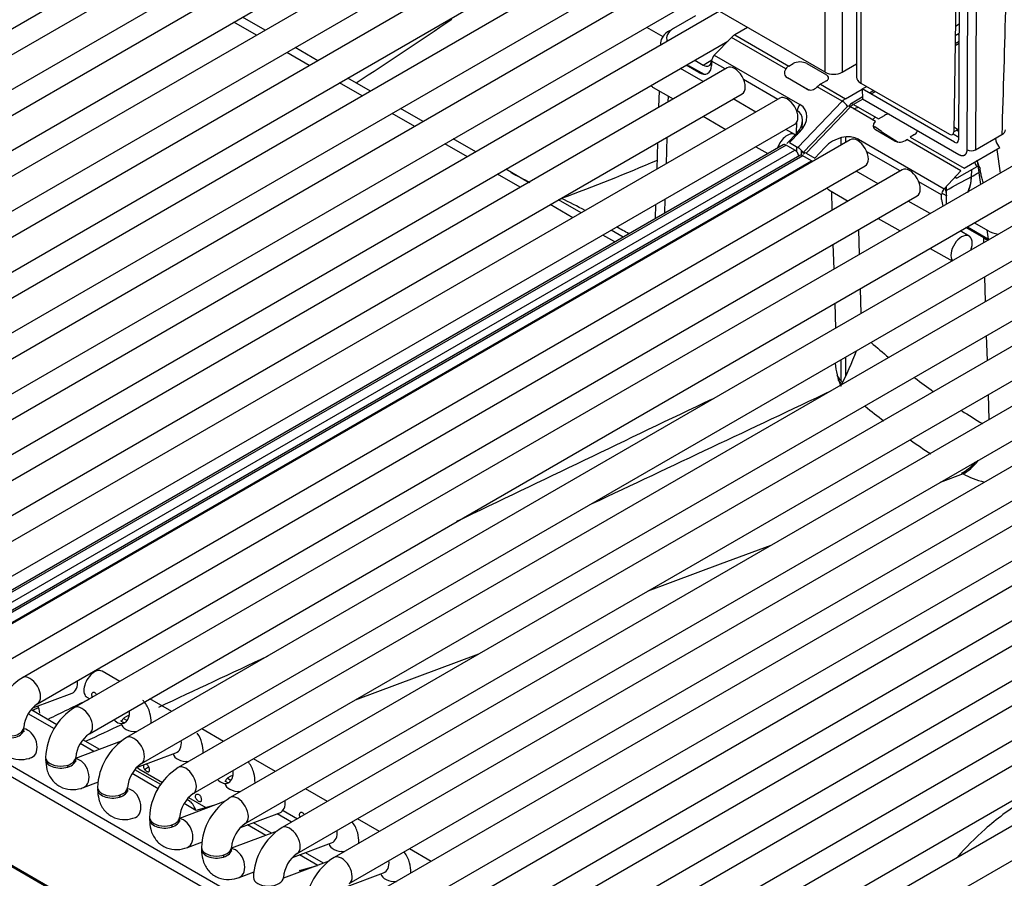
# Model space of a CAD drawing. Header units: millimetres. Extents: x 0 to 287, y 0 to 200.
# Tile 44 of 57: x 204 to 213, y 103 to 110. Entities that reach past the tile are written whole.
import ezdxf

# ---------------------------------------------------------------- set-up
doc = ezdxf.new("R2010")
doc.units = ezdxf.units.MM
doc.layers.add('130.190_BW4C_CTM', color=7, linetype='Continuous')
doc.layers.add('Défaut', color=7, linetype='Continuous')

# ---------------------------------------------------------------- blocks, each defined once
blk = doc.blocks.new('SE3')
at = {"layer": '130.190_BW4C_CTM', "color": 7, "linetype": 'Continuous'}
for p, q in [((211.101, 109.7069), (211.101, 117.2477)), ((211.2424, 117.1883), (211.2424, 109.7069)), ((211.3624, 117.137), (211.3624, 109.6663)), ((211.3976, 117.0914), (211.3976, 109.6173)), ((211.101, 109.7069), (199.4055, 116.4594)), ((199.5841, 107.327), (207.4037, 111.8416)), ((207.5921, 111.7328), (199.8976, 107.2904)), ((200.0226, 107.0739), (207.8421, 111.5885)), ((208.0305, 111.4797), (200.336, 107.0373)), ((200.461, 106.8208), (208.2805, 111.3354)), ((212.2041, 111.3559), (212.1714, 109.2107)), ((212.22, 111.2835), (212.2118, 109.1444)), ((208.4689, 111.2266), (200.7744, 106.7842)), ((212.2824, 109.0621), (212.2908, 111.2407)), ((212.3615, 111.2405), (212.3531, 109.0619)), ((200.8994, 106.5677), (208.7189, 111.0822)), ((208.9073, 110.9735), (201.2128, 106.5311)), ((201.3378, 106.3146), (209.1573, 110.8291)), ((209.3457, 110.7203), (201.6512, 106.2779)), ((201.7762, 106.0614), (209.5957, 110.576)), ((209.7841, 110.4672), (202.0896, 106.0248)), ((202.2146, 105.8083), (210.0341, 110.3229)), ((210.2225, 110.2141), (202.528, 105.7717)), ((206.3712, 110.0155), (206.1828, 110.1243)), ((206.4414, 110.056), (206.253, 110.1648)), ((210.0237, 110.1769), (209.8407, 110.0712)), ((212.2155, 110.1059), (212.1848, 110.0881)), ((209.6156, 110.0813), (209.75, 110.0037)), ((209.8051, 110.0433), (209.8053, 110.0522)), ((210.4559, 110.0794), (210.3494, 110.0179)), ((210.3494, 110.0179), (210.7989, 109.7584)), ((212.1836, 110.014), (212.2152, 110.0323)), ((212.2152, 110.0167), (212.202, 110.0246)), ((202.653, 105.5552), (210.2927, 109.966)), ((209.7322, 109.9523), (209.7315, 109.9306)), ((210.3228, 109.9967), (210.1789, 109.8497)), ((210.7737, 109.7364), (210.3228, 109.9967)), ((212.2149, 109.9463), (212.1823, 109.9275)), ((212.215, 109.9633), (212.1826, 109.9446)), ((206.8096, 109.7624), (206.6212, 109.8712)), ((206.8798, 109.8029), (206.6914, 109.9117)), ((210.0164, 109.8064), (210.085, 109.7668)), ((210.085, 109.7668), (210.1577, 109.8088)), ((210.135, 109.7619), (210.156, 109.774)), ((210.1519, 109.7716), (210.1559, 109.7694)), ((210.1568, 109.7991), (210.1556, 109.7626)), ((210.1572, 109.8057), (210.1557, 109.8048)), ((210.2686, 109.7345), (210.1568, 109.7991)), ((210.1789, 109.8497), (210.8915, 109.4383)), ((210.7989, 109.7584), (210.8346, 109.779)), ((210.9478, 109.779), (211.1117, 109.6843)), ((211.2424, 109.7069), (211.3624, 109.7762)), ((210.285, 109.744), (202.9664, 105.5186)), ((210.0858, 109.629), (209.8974, 109.7378)), ((210.0496, 109.7056), (209.9457, 109.7656)), ((209.9634, 109.7554), (209.9637, 109.7638)), ((209.9637, 109.7638), (210.094, 109.6912)), ((213.9768, 109.6864), (204.8552, 104.42)), ((207.248, 109.5093), (207.0596, 109.6181)), ((207.3182, 109.5498), (207.1298, 109.6586)), ((210.707, 109.4814), (210.4229, 109.6455)), ((210.9498, 109.5655), (210.7866, 109.6592)), ((210.8591, 109.6176), (210.9667, 109.5598)), ((211.1118, 109.6353), (211.0619, 109.6065)), ((211.0619, 109.6065), (211.2698, 109.4865)), ((211.3976, 109.6173), (212.136, 109.191)), ((203.0914, 105.3021), (210.41, 109.5274)), ((209.6698, 109.5805), (209.8358, 109.4846)), ((209.7198, 109.5516), (209.7156, 109.4152)), ((211.0352, 109.5854), (211.0331, 109.5832)), ((211.2434, 109.4652), (211.0352, 109.5854)), ((211.2698, 109.4865), (211.4084, 109.5665)), ((212.1769, 109.1249), (211.4083, 109.5687)), ((211.4083, 109.5687), (211.4105, 109.4863)), ((211.4103, 109.5676), (211.4471, 109.5888)), ((211.5067, 109.5543), (211.4699, 109.5331)), ((211.5213, 109.5459), (211.4846, 109.5247)), ((210.7234, 109.4908), (203.4048, 105.2655)), ((204.9802, 104.2035), (214.1018, 109.4699)), ((209.795, 109.5083), (209.7935, 109.4602)), ((210.5242, 109.3759), (210.3358, 109.4846)), ((210.8751, 109.0808), (211.2434, 109.4652)), ((211.4102, 109.4986), (211.3121, 109.442)), ((211.4143, 109.4841), (211.3371, 109.4395)), ((211.4105, 109.4863), (212.2126, 109.0232)), ((214.4089, 109.437), (205.2872, 104.1706)), ((207.6865, 109.2562), (207.498, 109.3649)), ((207.7566, 109.2967), (207.5682, 109.4055)), ((210.8694, 109.3877), (210.8613, 109.3924)), ((210.8688, 109.37), (210.8694, 109.3877)), ((211.2877, 109.4227), (210.9194, 109.0382)), ((211.3106, 109.4183), (210.9423, 109.0338)), ((211.3052, 109.4211), (211.3371, 109.4395)), ((211.5187, 109.2981), (211.3106, 109.4183)), ((211.3371, 109.4395), (211.5451, 109.3194)), ((210.0858, 109.3403), (210.2742, 109.2315)), ((210.8635, 109.1977), (210.8665, 109.2942)), ((210.9105, 109.2344), (210.9127, 109.306)), ((211.5166, 109.2959), (211.5187, 109.2981)), ((211.5222, 109.3327), (211.5195, 109.3311)), ((211.5451, 109.3194), (211.595, 109.3482)), ((203.5298, 105.049), (210.8484, 109.2743)), ((205.4122, 103.954), (214.5339, 109.2204)), ((210.8484, 109.1887), (210.7742, 109.2315)), ((210.7813, 109.1137), (210.8675, 109.2017)), ((210.8896, 109.2101), (210.8034, 109.1221)), ((210.8675, 109.2017), (210.867, 109.1871)), ((211.5686, 109.2128), (211.5136, 109.2519)), ((211.6813, 109.1345), (211.5188, 109.2289)), ((211.5733, 109.2097), (211.7085, 109.1261)), ((212.2067, 109.2318), (212.1714, 109.2114)), ((212.172, 109.2519), (212.2067, 109.2318)), ((212.194, 109.2245), (212.2121, 109.214)), ((211.3096, 109.1442), (203.9911, 104.9189)), ((214.8409, 109.1875), (205.7192, 103.9211)), ((208.195, 109.0436), (208.0066, 109.1523)), ((209.7065, 109.1213), (209.6997, 108.8998)), ((209.7844, 109.1663), (209.7775, 108.9448)), ((210.8034, 109.1221), (210.8751, 109.0808)), ((211.2318, 109.1616), (211.2318, 109.0993)), ((211.2738, 109.1236), (211.2738, 109.169)), ((211.3786, 109.1489), (212.0912, 108.7375)), ((212.2311, 108.8868), (211.7802, 109.1471)), ((211.8438, 109.1882), (211.808, 109.1676)), ((211.808, 109.1676), (212.2575, 108.9081)), ((212.2119, 109.1653), (212.1654, 109.1922)), ((212.3531, 109.0619), (212.5712, 109.1878)), ((212.517, 109.1565), (212.52, 109.1351)), ((210.7516, 109.1035), (203.7832, 105.0803)), ((210.7766, 109.101), (203.8082, 105.0778)), ((203.8801, 105.0363), (210.8486, 109.0595)), ((208.1249, 109.003), (207.9365, 109.1118)), ((210.5242, 109.0872), (210.6238, 109.0297)), ((210.8486, 109.0595), (210.7766, 109.101)), ((210.8639, 109.0872), (210.8627, 109.0479)), ((210.9038, 109.0171), (210.905, 109.0563)), ((210.9202, 109.024), (210.9336, 109.0381)), ((210.9423, 109.0338), (211.014, 108.9925)), ((211.014, 108.9925), (211.0977, 109.0818)), ((211.7253, 108.8854), (211.4475, 109.0458)), ((212.2575, 108.9081), (212.555, 109.0798)), ((212.53, 109.0654), (212.5583, 108.8674)), ((210.8908, 109.0151), (203.9224, 104.9918)), ((210.9158, 109.0126), (203.9474, 104.9894)), ((204.0193, 104.9478), (210.9877, 108.9711)), ((205.8442, 103.7046), (214.9659, 108.971)), ((210.9877, 108.9711), (210.9158, 109.0126)), ((212.3648, 108.97), (212.393, 108.772)), ((204.1161, 104.7024), (211.4346, 108.9277)), ((211.7417, 108.8948), (204.4231, 104.6694)), ((215.273, 108.9381), (206.1513, 103.6717)), ((208.6334, 108.7905), (208.445, 108.8992)), ((211.5425, 108.7798), (211.3605, 108.8849)), ((211.3628, 108.8863), (211.3629, 108.8835)), ((212.0912, 108.7375), (212.2311, 108.8868)), ((212.3624, 108.9209), (212.1958, 108.8248)), ((212.3175, 108.895), (212.3157, 108.8378)), ((212.3906, 108.9015), (212.3901, 108.9054)), ((208.5633, 108.7499), (208.3749, 108.8587)), ((212.0691, 108.6869), (211.8796, 108.7963)), ((212.1814, 108.8337), (212.1958, 108.8248)), ((206.2763, 103.4552), (215.398, 108.7216)), ((211.1329, 108.7277), (211.2925, 108.6355)), ((211.1604, 108.5592), (211.1557, 108.7145)), ((212.1012, 108.7481), (212.1014, 108.7416)), ((212.1075, 108.7548), (212.1075, 108.6938)), ((204.5481, 104.4529), (211.8667, 108.6783)), ((215.705, 108.6886), (206.5833, 103.4222)), ((209.0719, 108.5373), (208.8834, 108.6461)), ((209.7685, 108.6508), (209.7648, 108.5338)), ((211.9746, 108.5304), (211.7925, 108.6355)), ((212.0702, 108.6491), (212.0691, 108.6869)), ((212.1113, 108.6783), (212.0706, 108.6994)), ((212.1075, 108.6803), (212.1075, 108.6071)), ((209.0017, 108.4968), (208.8133, 108.6056)), ((209.6906, 108.6059), (209.687, 108.4888)), ((206.7083, 103.2057), (215.83, 108.4721)), ((211.5425, 108.4912), (211.7246, 108.3861)), ((216.137, 108.4392), (207.0154, 103.1728)), ((209.4214, 108.3355), (209.3219, 108.393)), ((211.3774, 108.3958), (211.3836, 108.1892)), ((212.2987, 108.3433), (212.2246, 108.3861)), ((212.4205, 108.3287), (212.2728, 108.4139)), ((212.2855, 108.4212), (212.4644, 108.3143)), ((212.3435, 108.4547), (212.4558, 108.3899)), ((212.4469, 108.3951), (212.4579, 108.3182)), ((209.3512, 108.295), (209.2517, 108.3525)), ((212.4217, 108.2896), (212.4205, 108.3287)), ((207.1404, 102.9563), (216.262, 108.2227)), ((211.1749, 108.0687), (211.1688, 108.2754)), ((211.9746, 108.2417), (212.1566, 108.1366)), ((216.5691, 108.1898), (207.4474, 102.9234)), ((207.5724, 102.7068), (216.6941, 107.9733)), ((212.4363, 107.7992), (212.4301, 108.0058)), ((217.0011, 107.9403), (207.8795, 102.6739)), ((211.392, 107.9054), (211.3981, 107.6987)), ((208.0045, 102.4574), (217.1261, 107.7238)), ((211.1895, 107.5783), (211.1834, 107.7849)), ((217.4332, 107.6909), (208.3115, 102.4245)), ((212.4509, 107.3088), (212.4447, 107.5154)), ((208.4365, 102.208), (217.5582, 107.4744)), ((217.8652, 107.4414), (208.7435, 102.175)), ((211.2318, 107.314), (211.2318, 107.1474)), ((211.2738, 107.1827), (211.2738, 107.3383)), ((208.8685, 101.9585), (217.9902, 107.2249)), ((218.2973, 107.192), (209.1756, 101.9256)), ((212.4655, 106.8183), (212.4594, 107.025)), ((209.3006, 101.7091), (218.4223, 106.9755)), ((218.7293, 106.9426), (209.6076, 101.6762)), ((209.7326, 101.4596), (218.8543, 106.7261)), ((212.2485, 106.3653), (212.0582, 106.2945)), ((210.6503, 105.7703), (210.2286, 105.6133)), ((210.2286, 105.6133), (209.625, 105.3886)), ((208.217, 104.8643), (207.1918, 104.4826)), ((205.2323, 104.6377), (205.0848, 104.7229)), ((204.5087, 104.4195), (204.8351, 104.5416)), ((204.9598, 104.5064), (204.9823, 104.4934)), ((205.6644, 104.3883), (205.4823, 104.4934)), ((204.6884, 104.2441), (204.4707, 104.3698)), ((204.7096, 104.2783), (204.5013, 104.3986)), ((204.5671, 104.3753), (204.5673, 104.3741)), ((205.2637, 104.331), (205.2945, 104.3132)), ((203.7911, 104.2492), (212.7266, 99.0904)), ((206.0964, 104.1389), (205.9144, 104.244)), ((212.6821, 99.0231), (203.7467, 104.182)), ((205.2449, 104.1398), (204.8652, 103.9978)), ((205.0168, 104.0545), (204.9028, 104.1204)), ((205.0656, 104.0728), (204.9261, 104.1533)), ((205.3728, 103.9207), (205.6992, 104.0427)), ((205.6776, 104.0336), (205.6766, 104.0342)), ((205.7959, 103.9654), (205.7852, 103.9715)), ((206.5284, 103.8894), (206.3464, 103.9945)), ((205.5737, 103.7794), (205.3582, 103.9038)), ((205.3919, 103.91), (205.5882, 103.7966)), ((204.9307, 103.7554), (205.0555, 103.8021)), ((205.5525, 103.7453), (205.3348, 103.8709)), ((206.1097, 103.7842), (206.0994, 103.7901)), ((206.1278, 103.8321), (206.1586, 103.8143)), ((206.2279, 103.7159), (206.2172, 103.7221)), ((206.9605, 103.64), (206.7784, 103.7451)), ((206.109, 103.6409), (205.7293, 103.499)), ((205.8181, 103.6383), (205.7902, 103.6544)), ((205.805, 103.6714), (205.9495, 103.588)), ((205.8644, 103.5652), (205.7669, 103.6215)), ((206.013, 103.605), (205.8644, 103.5652)), ((206.2369, 103.4218), (206.5633, 103.5438)), ((206.5907, 103.5648), (206.7105, 103.4957)), ((226.1511, 90.5106), (203.5944, 103.5337)), ((203.5955, 103.5242), (226.1522, 90.5011)), ((206.4961, 103.3746), (206.3446, 103.4621)), ((206.66, 103.4665), (206.5407, 103.5353)), ((207.3925, 103.3905), (207.2105, 103.4957)), ((206.5411, 103.3915), (206.1613, 103.2495)), ((206.4473, 103.3564), (206.2958, 103.4438)), ((205.7948, 103.2566), (205.9195, 103.3032)), ((206.6689, 103.1724), (206.9954, 103.2944)), ((206.9737, 103.2853), (206.9727, 103.2859)), ((207.092, 103.217), (207.0813, 103.2232)), ((207.8246, 103.1411), (207.6425, 103.2462)), ((206.9731, 103.142), (206.5933, 103.0001)), ((206.8793, 103.107), (206.7279, 103.1944)), ((206.9281, 103.1252), (206.7767, 103.2126)), ((206.2269, 103.0071), (206.3516, 103.0537)), ((206.7284, 103.0663), (206.8777, 103.1064)), ((206.745, 103.0568), (206.7284, 103.0663)), ((206.8135, 103.0892), (206.8207, 103.085)), ((206.8475, 103.0983), (206.8509, 103.0963)), ((207.101, 102.9229), (207.4274, 103.0449)), ((207.4058, 103.0359), (207.4048, 103.0365))]:
    blk.add_line(p, q, dxfattribs=at)
for centre, radius, start, end in [((188.2863, 138.8892), 34.8483, 302.86691, 304.44154), ((210.8327, 109.6934), 0.073, 127.28807, 143.90425), ((202.6856, 125.4467), 17.9048, 290.33499, 293.08613), ((224.7155, 140.2365), 35.3144, 242.64196, 242.92985), ((212.0618, 108.8272), 0.2548, 332.02423, 2.28643), ((199.2506, 89.6177), 21.3491, 62.51011, 63.10583), ((199.2506, 89.6177), 21.3491, 61.40397, 61.7181), ((215.7845, 112.3885), 6.5426, 228.90102, 230.59788), ((208.2082, 108.6166), 3.3843, 333.28541, 338.74147), ((211.95, 107.3743), 0.771, 186.54498, 201.2282), ((212.4443, 108.0675), 1.5277, 215.38966, 217.80933), ((212.3841, 108.0213), 1.465, 216.50253, 218.13094), ((215.7845, 112.3885), 6.5426, 232.98908, 234.6976), ((541.0515, -586.3215), 768.222, 115.513325, 115.6893046), ((-348.0931, 1288.2231), 1306.8692, 295.2397046, 295.3361283), ((215.7979, 112.3845), 6.9879, 231.34755, 232.97269), ((215.7845, 112.3885), 6.5426, 237.16951, 238.94969), ((215.7979, 112.3845), 6.9879, 235.18227, 236.88228), ((212.5297, 106.8727), 0.5801, 239.63298, 241.00222), ((-348.0931, 1288.2231), 1306.8692, 295.064991, 295.109042), ((204.6942, 104.2366), 0.5107, 122.06242, 177.93758), ((204.6994, 104.2336), 0.2664, 124.59963, 175.40037), ((541.0515, -586.3215), 768.222, 115.9435302, 115.9710526), ((324.6573, -132.1836), 265.3405, 116.914804, 116.923208), ((205.1263, 103.9872), 0.5107, 122.06242, 177.93758), ((205.1314, 103.9842), 0.2664, 124.59963, 175.40037), ((-348.0931, 1288.2231), 1306.8692, 295.0355613, 295.0500686), ((205.5583, 103.7377), 0.5107, 122.06242, 177.93758), ((205.5635, 103.7347), 0.2664, 124.59963, 175.40037), ((205.9904, 103.4883), 0.5107, 122.06242, 177.93758), ((205.9955, 103.4853), 0.2664, 124.59963, 175.40037), ((206.4224, 103.2389), 0.5107, 122.06242, 177.93758), ((206.4276, 103.2359), 0.2664, 124.59963, 175.40037), ((206.8544, 102.9894), 0.5107, 122.06242, 177.93758), ((206.8596, 102.9864), 0.2664, 124.59963, 175.40037), ((207.2865, 102.74), 0.5107, 122.06242, 177.93758)]:
    blk.add_arc(centre, radius, start, end, dxfattribs=at)
for centre, major_axis, ratio, start_param, end_param in [((212.916, 113.7856), (-0.8495, -28.0655), 0.007421, -1.485435, -1.406009), ((209.9822, 109.9487), (0.25, -0.0016), 0.581378, 2.360114, 3.127372), ((209.9822, 109.9895), (0.2001, -0.0001), 0.57735, 2.356804, 3.374217), ((210.3482, 109.9369), (0.0513, 0.0859), 0.567148, 0.793861, 1.177834), ((210.085, 109.8485), (-0.05, 0.0866), 0.577348, 2.356197, 3.891953), ((210.1921, 109.8195), (0.025, 0.0433), 0.577353, 1.169373, 2.356197), ((210.8912, 109.7463), (-0.08, 0), 0.57735, 3.927601, 5.498397), ((210.0496, 109.8281), (-0.075, 0.1299), 0.577348, 2.356197, 3.891953), ((210.3475, 109.6357), (-0.0625, 0.1083), 0.577348, 3.141593, 6.283185), ((210.8403, 109.7163), (0.0731, 0.037), 0.742489, 2.23152, 3.594761), ((210.8006, 109.6757), (0.0481, 0.0877), 0.591337, 0.772517, 0.92051), ((211.1717, 109.7478), (0.1, 0), 0.57735, 3.926991, 5.497787), ((211.0601, 109.5259), (0.0518, 0.0856), 0.56302, 0.797079, 1.181052), ((211.0693, 109.6599), (-0.06, 0), 0.57735, 2.356804, 3.927601), ((211.4824, 109.6663), (0.12, 0), 0.57735, 3.141593, 3.926991), ((209.7323, 109.6888), (-0.0625, -0.1083), 0.577353, 5.969271, 6.283185), ((210.9908, 109.6079), (0.0557, 0.027), 0.73161, 3.604661, 5.169062), ((210.7859, 109.3826), (-0.0625, 0.1083), 0.577348, 3.141593, 6.283185), ((211.2698, 109.4048), (0.05, 0.0866), 0.577353, 0.7854, 1.169373), ((211.2566, 109.435), (-0.0361, 0.0346), 0.319028, 4.042982, 5.367422), ((211.3371, 109.3987), (0.025, -0.0433), 0.57735, 2.356194, 3.840725), ((210.7613, 109.2616), (-0.133, -0.1049), 0.692198, 1.847431, 3.418227), ((210.9047, 109.4081), (0.025, 0.0433), 0.577353, 1.169373, 2.356197), ((210.7481, 109.2918), (-0.1882, -0.1013), 0.710293, 1.984294, 3.55509), ((211.3238, 109.3881), (0.0361, -0.0346), 0.319031, 2.225827, 3.141593), ((211.3108, 109.4583), (0.1, 0.0015), 0.567188, 4.958383, 5.489356), ((211.5593, 109.2716), (0.0548, 0.0278), 0.742475, 2.02605, 3.590451), ((211.5902, 109.2889), (0.1, -0.0015), 0.587337, 2.365231, 2.785296), ((211.6374, 109.3237), (-0.06, 0), 0.57735, 4.797388, 5.498401), ((210.7859, 109.0805), (-0.0625, -0.1083), 0.577353, 3.077468, 5.06499), ((211.5902, 109.2889), (0.1, -0.0015), 0.587337, 3.616554, 3.848761), ((211.6452, 109.2498), (-0.1, 0.0015), 0.587337, 0.707168, 0.776982), ((211.7872, 109.2209), (-0.08, 0), 0.57735, 2.356809, 3.180625), ((212.136, 109.2318), (-0.025, 0.0433), 0.57735, 2.356194, 3.909538), ((212.5005, 109.2301), (-0.1, 0.0029), 0.578001, 2.373102, 3.166522), ((211.2392, 109.0001), (-0.1833, -0.1056), 0.724967, 3.538851, 5.109647), ((211.3721, 109.036), (-0.0625, 0.1083), 0.57735, 3.141593, 6.283185), ((211.3919, 109.1187), (0.025, 0.0433), 0.57735, 1.169371, 1.43301), ((211.7363, 109.1908), (0.0743, 0.036), 0.731631, 3.600458, 4.963699), ((212.1765, 109.1655), (-0.0255, 0.043), 0.569744, 2.349819, 3.903162), ((212.8651, 109.177), (0.3522, 0.0021), 0.574873, 3.339672, 3.632117), ((210.7766, 109.0602), (0.025, -0.0433), 0.577348, 2.356197, 3.141593), ((210.8486, 109.0187), (0.025, -0.0433), 0.577348, 1.063929, 2.356197), ((210.8883, 109.0506), (0.0361, -0.0346), 0.319028, 0.901317, 2.225829), ((210.9555, 109.0036), (0.0361, -0.0346), 0.319031, 2.225827, 3.796623), ((212.3178, 109.0831), (0.05, -0.0002), 0.594844, 3.929355, 5.499923), ((210.9158, 108.9718), (0.025, -0.0433), 0.57735, 2.356194, 3.141593), ((210.9877, 108.9302), (-0.025, 0.0433), 0.57735, 5.22195, 5.497787), ((212.8665, 109.0206), (0.534, -0.0052), 0.583642, 3.359532, 3.483609), ((212.8661, 108.9963), (0.5042, -0.0091), 0.580803, 3.234998, 3.48807), ((211.8042, 108.7865), (-0.0625, 0.1083), 0.57735, 3.141593, 6.283185), ((215.1355, 162.8466), (-34.9659, -56.6086), 0.556852, 0.777223, 0.77855), ((215.4592, 169.4267), (-39.2324, -63.5162), 0.556852, 0.773641, 0.77759), ((211.1954, 108.8359), (-0.0625, -0.1083), 0.57735, 5.969276, 6.283185), ((212.1045, 108.7073), (-0.025, -0.0433), 0.57735, 4.310963, 5.497787), ((212.2667, 108.6559), (-0.1181, 0.1974), 0.587337, 0.811402, 1.125905), ((208.9029, 108.8332), (0.0913, 0.178), 0.66055, 3.743936, 3.833888), ((212.1762, 108.5921), (0.075, -0.1299), 0.57735, 3.962031, 4.391182), ((212.5973, 108.4715), (-0.2001, 0.0001), 0.57735, 0.786012, 1.301338), ((212.2362, 108.235), (-0.0625, -0.1083), 0.57735, 1.816602, 6.03738), ((212.5973, 108.4307), (0.25, 0.0014), 0.573294, 3.923902, 4.122908), ((212.2555, 106.6265), (-0.1506, -0.2594), 0.575746, 0.699814, 1.253468), ((212.267, 106.62), (-0.1441, -0.2631), 0.558799, 0.685243, 1.319156), ((212.6271, 106.5564), (0.5506, -0.0386), 0.523361, 3.99162, 4.37672), ((205.0223, 104.6147), (0.0625, 0.1083), 0.57735, 0, 3.141593), ((204.4856, 104.5612), (0.0625, -0.1083), 0.57735, 0.009871, 3.141298), ((204.7914, 104.6586), (-0.0438, 0.1171), 0.668835, 3.141593, 4.350833), ((204.2876, 104.1727), (-0.1891, -0.3526), 0.597134, -3.823533, -3.612782), ((204.9177, 104.3117), (0.0625, -0.1083), 0.57735, 0.009871, 3.141298), ((205.2234, 104.4092), (-0.0438, 0.1171), 0.668835, 2.155439, 4.350833), ((205.3695, 104.2925), (0.125, 0), 0.57735, 3.208271, 4.744529), ((205.3695, 104.2925), (0.125, 0), 0.57735, 2.052782, 2.965389), ((205.3695, 104.2925), (0.125, 0), 0.57735, 6.251045, 6.283185), ((204.3088, 104.2387), (0.125, 0), 0.57735, 3.028214, 6.283185), ((204.3088, 104.255), (0.125, 0), 0.57735, 3.141732, 6.274998), ((204.3088, 104.2387), (0.125, 0), 0.57735, 0, 0.113379), ((204.4549, 104.122), (-0.0438, 0.1171), 0.668835, 3.141564, 6.012973), ((205.3497, 104.0623), (0.0625, -0.1083), 0.57735, 0.009871, 3.141298), ((205.6555, 104.1598), (-0.0438, 0.1171), 0.668835, 3.141593, 4.350833), ((205.8015, 104.0431), (0.125, 0), 0.57735, 6.251045, 6.283185), ((204.7409, 103.9892), (0.125, 0), 0.57735, 3.028212, 6.283185), ((204.7409, 104.0056), (0.125, 0), 0.57735, 3.141732, 6.274998), ((204.7409, 103.9892), (0.125, 0), 0.57735, 0, 0.1188), ((204.887, 103.8725), (-0.0438, 0.1171), 0.668835, 3.141564, 6.012973), ((205.8015, 104.0431), (0.125, 0), 0.57735, 3.260392, 4.744529), ((204.887, 103.8725), (-0.0438, 0.1171), 0.668835, 0.703415, 0.873634), ((205.4544, 104.0182), (-0.0625, -0.1083), 0.57735, 6.026922, 6.283185), ((205.4544, 104.0182), (-0.0625, -0.1083), 0.57735, 0.58235, 0.990964), ((205.7817, 103.8129), (0.0625, -0.1083), 0.57735, 0.009871, 3.141298), ((206.0875, 103.9103), (-0.0438, 0.1171), 0.668835, 2.155439, 4.350833), ((206.2336, 103.7936), (0.125, 0), 0.57735, 3.196628, 4.744529), ((206.2336, 103.7936), (0.125, 0), 0.57735, 2.052782, 2.965389), ((206.2336, 103.7936), (0.125, 0), 0.57735, 6.251045, 6.283185), ((205.1729, 103.7398), (0.125, 0), 0.57735, 3.028212, 6.283185), ((205.1729, 103.7561), (0.125, 0), 0.57735, 3.141732, 6.274998), ((205.1729, 103.7398), (0.125, 0), 0.57735, 0, 0.113381), ((205.319, 103.6231), (-0.0438, 0.1171), 0.668835, 3.141564, 6.012973), ((205.319, 103.6231), (-0.0438, 0.1171), 0.668835, 0.703415, 0.873634), ((205.8095, 103.2969), (-0.0071, 0.3458), 0.274907, 5.594742, 6.180905), ((206.2138, 103.5634), (0.0625, -0.1083), 0.57735, 0.009871, 3.141298), ((206.5195, 103.6609), (-0.0438, 0.1171), 0.668835, 3.141593, 4.350833), ((205.605, 103.4903), (0.125, 0), 0.57735, 3.028213, 6.283185), ((205.605, 103.5067), (0.125, 0), 0.57735, 3.141732, 6.274998), ((205.605, 103.4903), (0.125, 0), 0.57735, 0, 0.1188), ((205.751, 103.3737), (-0.0438, 0.1171), 0.668835, 3.141564, 6.012973), ((205.751, 103.3737), (-0.0438, 0.1171), 0.668835, 0.703415, 0.873634), ((206.6458, 103.314), (0.0625, -0.1083), 0.57735, 0.009871, 3.141298), ((206.9516, 103.4114), (-0.0438, 0.1171), 0.668835, 3.141593, 4.350833), ((206.037, 103.2409), (0.125, 0), 0.57735, 3.028228, 6.283185), ((206.037, 103.2572), (0.125, 0), 0.57735, 3.141732, 6.274998), ((206.037, 103.2409), (0.125, 0), 0.57735, 0, 0.1188), ((206.1831, 103.1242), (-0.0438, 0.1171), 0.668835, 3.141564, 6.012973), ((207.0977, 103.2948), (0.125, 0), 0.57735, 3.260392, 4.744529), ((207.0977, 103.2948), (0.125, 0), 0.57735, 6.251045, 6.283185), ((206.1831, 103.1242), (-0.0438, 0.1171), 0.668835, 0.703415, 0.873634), ((207.0779, 103.0645), (0.0625, -0.1083), 0.57735, 0.009871, 3.141298), ((207.3836, 103.162), (-0.0438, 0.1171), 0.668835, 3.141593, 4.350833), ((206.4691, 103.0078), (0.125, 0), 0.57735, 3.141732, 6.274998), ((207.5297, 103.0453), (0.125, 0), 0.57735, 3.272674, 4.744529), ((207.5297, 103.0453), (0.125, 0), 0.57735, 6.251045, 6.283185)]:
    blk.add_ellipse(centre, major_axis=major_axis, ratio=ratio, start_param=start_param, end_param=end_param, dxfattribs=at)
for points, degree, knots in [([(212.2126, 109.0232), (212.2265, 109.0152), (212.2393, 109.0138), (212.2521, 109.0124), (212.2619, 109.0179), (212.2717, 109.0233), (212.277, 109.0348), (212.2823, 109.0463), (212.2824, 109.0621)], 2, [0, 0, 0, 0.25, 0.25, 0.5, 0.5, 0.75, 0.75, 1, 1, 1]), ([(212.4177, 108.7866), (212.4172, 108.7881), (212.4167, 108.7896), (212.412, 108.8042), (212.4083, 108.8171), (212.4017, 108.8428), (212.3989, 108.8554), (212.3941, 108.8793), (212.3922, 108.8907), (212.3906, 108.9015)], 3, [0.6105853, 0.6105853, 0.6105853, 0.6105853, 0.625, 0.625, 0.75, 0.75, 0.875, 0.875, 1, 1, 1, 1]), ([(212.3157, 108.8378), (212.3155, 108.8318), (212.3152, 108.8258), (212.3143, 108.814), (212.3137, 108.8082), (212.3117, 108.7911), (212.308, 108.769), (212.2995, 108.7383), (212.2916, 108.7183), (212.2868, 108.7082), (212.2863, 108.7071)], 3, [0, 0, 0, 0, 0.0625, 0.0625, 0.125, 0.125, 0.25, 0.375, 0.5, 0.5150412, 0.5150412, 0.5150412, 0.5150412]), ([(205.0402, 104.5269), (205.0391, 104.529), (205.0379, 104.531), (205.0366, 104.5329), (205.0345, 104.5359), (205.0321, 104.5386), (205.0295, 104.5407), (205.0269, 104.5428), (205.0241, 104.5444), (205.0212, 104.5453), (205.0184, 104.5462), (205.0154, 104.5465), (205.0127, 104.5462), (205.01, 104.5458), (205.0074, 104.5448), (205.0052, 104.5432), (205.003, 104.5417), (205.0012, 104.5396), (204.9999, 104.5371), (204.9986, 104.5346), (204.9978, 104.5317), (204.9976, 104.5286), (204.9974, 104.5255), (204.9978, 104.5221), (204.9987, 104.5187), (204.9996, 104.5154), (205.0012, 104.5119), (205.0031, 104.5086), (205.0035, 104.5078), (205.004, 104.507), (205.0045, 104.5063)], 3, [0.3906728, 0.3906728, 0.3906728, 0.3906728, 0.4233402, 0.4233402, 0.4233402, 0.4759291, 0.4759291, 0.4759291, 0.5289331, 0.5289331, 0.5289331, 0.5822112, 0.5822112, 0.5822112, 0.6352073, 0.6352073, 0.6352073, 0.6877903, 0.6877903, 0.6877903, 0.7404633, 0.7404633, 0.7404633, 0.7935872, 0.7935872, 0.7935872, 0.8468402, 0.8468402, 0.8468402, 0.8595216, 0.8595216, 0.8595216, 0.8595216]), ([(205.4945, 104.2925), (205.4928, 104.3232), (205.4882, 104.3803), (205.4578, 104.4438), (205.4309, 104.4745), (205.4252, 104.4803)], 3, [0, 0, 0, 0, 0.1745777, 0.3828568, 0.4346274, 0.4346274, 0.4346274, 0.4346274]), ([(205.2672, 104.2921), (205.2703, 104.2927), (205.2759, 104.2943), (205.2615, 104.2933), (205.2442, 104.3064), (205.2423, 104.3112), (205.2422, 104.3113)], 3, [0, 0, 0, 0, 0.1596966, 0.343555, 0.6192661, 0.7480314, 0.7480314, 0.7480314, 0.7480314]), ([(204.1838, 104.2387), (204.1855, 104.208), (204.1902, 104.1509), (204.2301, 104.0673), (204.3021, 104.0063), (204.3897, 103.982), (204.4587, 103.9911), (204.4913, 104.0023), (204.4987, 104.0049)], 3, [0, 0, 0, 0, 0.174578, 0.382857, 0.571692, 0.76754, 0.95457, 1, 1, 1, 1]), ([(204.4361, 104.2199), (204.4362, 104.2198), (204.4357, 104.2209), (204.434, 104.2287), (204.4339, 104.2369), (204.4338, 104.2387)], 3, [0.7480314, 0.7480314, 0.7480314, 0.7480314, 0.8176966, 0.9666535, 1, 1, 1, 1]), ([(205.9265, 104.0431), (205.9249, 104.0738), (205.9204, 104.1286), (205.8956, 104.1824), (205.8776, 104.2068)], 3, [0, 0, 0, 0, 0.1745777, 0.3676439, 0.3676439, 0.3676439, 0.3676439]), ([(213.8664, 104.1383), (213.7416, 104.1027), (213.4764, 104.0179), (213.0943, 103.8533), (212.7336, 103.648), (212.4328, 103.4209), (212.2699, 103.2568), (212.2009, 103.1758)], 3, [0.0920032, 0.0920032, 0.0920032, 0.0920032, 0.1467479, 0.2128318, 0.2790218, 0.3453057, 0.4053711, 0.4053711, 0.4053711, 0.4053711]), ([(204.6159, 103.9892), (204.6175, 103.9585), (204.6222, 103.9015), (204.6621, 103.8179), (204.7342, 103.7568), (204.8217, 103.7325), (204.8907, 103.7416), (204.9233, 103.7528), (204.9307, 103.7554)], 3, [0, 0, 0, 0, 0.174578, 0.382857, 0.571692, 0.76754, 0.95457, 1, 1, 1, 1]), ([(204.8682, 103.9704), (204.8682, 103.9704), (204.8677, 103.9715), (204.866, 103.9793), (204.8659, 103.9874), (204.8659, 103.9892)], 3, [0.7480314, 0.7480314, 0.7480314, 0.7480314, 0.8176966, 0.9666535, 1, 1, 1, 1]), ([(206.3586, 103.7936), (206.3569, 103.8243), (206.3523, 103.8814), (206.3245, 103.9396), (206.3024, 103.9668), (206.3009, 103.9686)], 3, [0, 0, 0, 0, 0.1745777, 0.3828568, 0.3977911, 0.3977911, 0.3977911, 0.3977911]), ([(205.4343, 103.9441), (205.4334, 103.9431), (205.4326, 103.9419), (205.4319, 103.9407), (205.4307, 103.9382), (205.4299, 103.9352), (205.4297, 103.9322), (205.4295, 103.929), (205.4298, 103.9257), (205.4308, 103.9223), (205.4317, 103.9189), (205.4332, 103.9154), (205.4351, 103.9122), (205.437, 103.9089), (205.4394, 103.9057), (205.442, 103.9028), (205.4445, 103.8999), (205.4474, 103.8972), (205.4502, 103.8949), (205.4528, 103.8929), (205.4554, 103.891), (205.4579, 103.8896)], 3, [0.6609469, 0.6609469, 0.6609469, 0.6609469, 0.6877903, 0.6877903, 0.6877903, 0.7404633, 0.7404633, 0.7404633, 0.7935872, 0.7935872, 0.7935872, 0.8468402, 0.8468402, 0.8468402, 0.8997022, 0.8997022, 0.8997022, 0.9522476, 0.9522476, 0.9522476, 1, 1, 1, 1]), ([(205.4579, 103.8896), (205.4606, 103.888), (205.4633, 103.8868), (205.4657, 103.8862), (205.468, 103.8856), (205.4702, 103.8855), (205.4719, 103.886), (205.4737, 103.8864), (205.4752, 103.8875), (205.4763, 103.8891), (205.4774, 103.8907), (205.4781, 103.8929), (205.4786, 103.8955), (205.4791, 103.8981), (205.4792, 103.9012), (205.479, 103.9045), (205.4789, 103.9079), (205.4784, 103.9116), (205.4776, 103.9153), (205.4767, 103.919), (205.4756, 103.9228), (205.4741, 103.9264), (205.4726, 103.93), (205.4708, 103.9335), (205.4687, 103.9365), (205.4666, 103.9395), (205.4642, 103.9421), (205.4616, 103.9442), (205.459, 103.9463), (205.4561, 103.9479), (205.4533, 103.9488), (205.4519, 103.9493), (205.4506, 103.9496), (205.4492, 103.9497)], 3, [0, 0, 0, 0, 0.0530419, 0.0530419, 0.0530419, 0.1061047, 0.1061047, 0.1061047, 0.1588828, 0.1588828, 0.1588828, 0.2114301, 0.2114301, 0.2114301, 0.2643019, 0.2643019, 0.2643019, 0.3175571, 0.3175571, 0.3175571, 0.3706757, 0.3706757, 0.3706757, 0.4233402, 0.4233402, 0.4233402, 0.4759291, 0.4759291, 0.4759291, 0.5289331, 0.5289331, 0.5289331, 0.5539421, 0.5539421, 0.5539421, 0.5539421]), ([(206.1313, 103.7932), (206.1344, 103.7938), (206.14, 103.7954), (206.1256, 103.7944), (206.1083, 103.8076), (206.1063, 103.8123), (206.1063, 103.8124)], 3, [0, 0, 0, 0, 0.1596966, 0.343555, 0.6192661, 0.7480314, 0.7480314, 0.7480314, 0.7480314]), ([(205.0479, 103.7398), (205.0496, 103.7091), (205.0542, 103.652), (205.0942, 103.5684), (205.1662, 103.5074), (205.2537, 103.4831), (205.3228, 103.4922), (205.3553, 103.5034), (205.3628, 103.506)], 3, [0, 0, 0, 0, 0.174578, 0.382857, 0.571692, 0.76754, 0.95457, 1, 1, 1, 1]), ([(205.3002, 103.721), (205.3002, 103.7209), (205.2998, 103.7221), (205.2981, 103.7298), (205.298, 103.738), (205.2979, 103.7398)], 3, [0.7480314, 0.7480314, 0.7480314, 0.7480314, 0.8176966, 0.9666535, 1, 1, 1, 1]), ([(205.8899, 103.6402), (205.8927, 103.6386), (205.8953, 103.6374), (205.8977, 103.6368), (205.9001, 103.6362), (205.9022, 103.6361), (205.904, 103.6365), (205.9057, 103.637), (205.9072, 103.6381), (205.9083, 103.6397), (205.9094, 103.6413), (205.9102, 103.6434), (205.9106, 103.646), (205.9111, 103.6486), (205.9112, 103.6517), (205.9111, 103.6551), (205.9109, 103.6584), (205.9104, 103.6621), (205.9096, 103.6659), (205.9088, 103.6696), (205.9076, 103.6734), (205.9061, 103.677), (205.9047, 103.6806), (205.9028, 103.684), (205.9007, 103.687), (205.8986, 103.69), (205.8962, 103.6927), (205.8936, 103.6948), (205.891, 103.6969), (205.8882, 103.6985), (205.8853, 103.6994), (205.8825, 103.7003), (205.8795, 103.7006), (205.8768, 103.7003), (205.8741, 103.6999), (205.8715, 103.6989), (205.8693, 103.6974), (205.8671, 103.6958), (205.8653, 103.6937), (205.864, 103.6912), (205.8627, 103.6887), (205.8619, 103.6858), (205.8617, 103.6827), (205.8615, 103.6796), (205.8619, 103.6762), (205.8628, 103.6728), (205.8637, 103.6695), (205.8652, 103.666), (205.8672, 103.6627), (205.8691, 103.6594), (205.8714, 103.6562), (205.874, 103.6533), (205.8766, 103.6505), (205.8794, 103.6478), (205.8822, 103.6455), (205.8848, 103.6434), (205.8874, 103.6416), (205.8899, 103.6402)], 3, [0, 0, 0, 0, 0.053042, 0.053042, 0.053042, 0.106105, 0.106105, 0.106105, 0.158883, 0.158883, 0.158883, 0.21143, 0.21143, 0.21143, 0.264302, 0.264302, 0.264302, 0.317557, 0.317557, 0.317557, 0.370676, 0.370676, 0.370676, 0.42334, 0.42334, 0.42334, 0.475929, 0.475929, 0.475929, 0.528933, 0.528933, 0.528933, 0.582211, 0.582211, 0.582211, 0.635207, 0.635207, 0.635207, 0.68779, 0.68779, 0.68779, 0.740463, 0.740463, 0.740463, 0.793587, 0.793587, 0.793587, 0.84684, 0.84684, 0.84684, 0.899702, 0.899702, 0.899702, 0.952248, 0.952248, 0.952248, 1, 1, 1, 1]), ([(206.7684, 103.5291), (206.7673, 103.5313), (206.7661, 103.5333), (206.7648, 103.5352), (206.7627, 103.5382), (206.7603, 103.5408), (206.7577, 103.5429), (206.7551, 103.545), (206.7522, 103.5466), (206.7494, 103.5475), (206.7465, 103.5485), (206.7436, 103.5488), (206.7409, 103.5484), (206.7381, 103.5481), (206.7355, 103.547), (206.7334, 103.5455), (206.7312, 103.5439), (206.7294, 103.5418), (206.7281, 103.5393), (206.7268, 103.5369), (206.726, 103.5339), (206.7258, 103.5308), (206.7256, 103.5277), (206.726, 103.5244), (206.7269, 103.521), (206.7278, 103.5176), (206.7293, 103.5141), (206.7312, 103.5108), (206.7317, 103.5101), (206.7322, 103.5093), (206.7327, 103.5085)], 3, [0.3906728, 0.3906728, 0.3906728, 0.3906728, 0.4233402, 0.4233402, 0.4233402, 0.4759291, 0.4759291, 0.4759291, 0.5289331, 0.5289331, 0.5289331, 0.5822112, 0.5822112, 0.5822112, 0.6352073, 0.6352073, 0.6352073, 0.6877903, 0.6877903, 0.6877903, 0.7404633, 0.7404633, 0.7404633, 0.7935872, 0.7935872, 0.7935872, 0.8468402, 0.8468402, 0.8468402, 0.8595216, 0.8595216, 0.8595216, 0.8595216]), ([(205.48, 103.4903), (205.4816, 103.4596), (205.4863, 103.4026), (205.5262, 103.319), (205.5982, 103.2579), (205.6858, 103.2336), (205.7548, 103.2427), (205.7874, 103.2539), (205.7948, 103.2566)], 3, [0, 0, 0, 0, 0.174578, 0.382857, 0.571692, 0.76754, 0.95457, 1, 1, 1, 1]), ([(205.7323, 103.4716), (205.7323, 103.4715), (205.7318, 103.4726), (205.7301, 103.4804), (205.73, 103.4886), (205.73, 103.4903)], 3, [0.7480314, 0.7480314, 0.7480314, 0.7480314, 0.8176966, 0.9666535, 1, 1, 1, 1]), ([(207.2227, 103.2948), (207.221, 103.3255), (207.2163, 103.3825), (207.1886, 103.4407), (207.1665, 103.4679), (207.165, 103.4697)], 3, [0, 0, 0, 0, 0.1745777, 0.3828568, 0.3977911, 0.3977911, 0.3977911, 0.3977911]), ([(205.912, 103.2409), (205.9137, 103.2102), (205.9183, 103.1531), (205.9582, 103.0696), (206.0303, 103.0085), (206.1178, 102.9842), (206.1869, 102.9933), (206.2194, 103.0045), (206.2269, 103.0071)], 3, [0, 0, 0, 0, 0.174578, 0.382857, 0.571692, 0.76754, 0.95457, 1, 1, 1, 1]), ([(206.1643, 103.2221), (206.1643, 103.2221), (206.1639, 103.2232), (206.1621, 103.2309), (206.162, 103.2391), (206.162, 103.2409)], 3, [0.7480314, 0.7480314, 0.7480314, 0.7480314, 0.8176966, 0.9666535, 1, 1, 1, 1]), ([(207.6547, 103.0453), (207.6531, 103.076), (207.6484, 103.1331), (207.6206, 103.1912), (207.5986, 103.2184), (207.597, 103.2202)], 3, [0, 0, 0, 0, 0.1745777, 0.3828568, 0.3977911, 0.3977911, 0.3977911, 0.3977911])]:
    blk.add_open_spline(points, degree=degree, knots=knots, dxfattribs=at)
for points in [[(204.4189, 104.2345), (204.4249, 104.2317), (204.4309, 104.2269), (204.4338, 104.2234)], [(204.8509, 103.9851), (204.8569, 103.9823), (204.863, 103.9775), (204.8659, 103.974)], [(205.283, 103.7357), (205.289, 103.7328), (205.295, 103.728), (205.2979, 103.7246)], [(205.715, 103.4862), (205.721, 103.4834), (205.7271, 103.4786), (205.73, 103.4751)], [(206.1471, 103.2368), (206.1531, 103.234), (206.1591, 103.2291), (206.162, 103.2257)]]:
    blk.add_open_spline(points, degree=3, dxfattribs=at)

msp = doc.modelspace()

# ---------------------------------------------------------------- block references
at = {"layer": 'Défaut'}
msp.add_blockref('SE3', (0, 0), dxfattribs=at)

doc.saveas('drawing.dxf')
